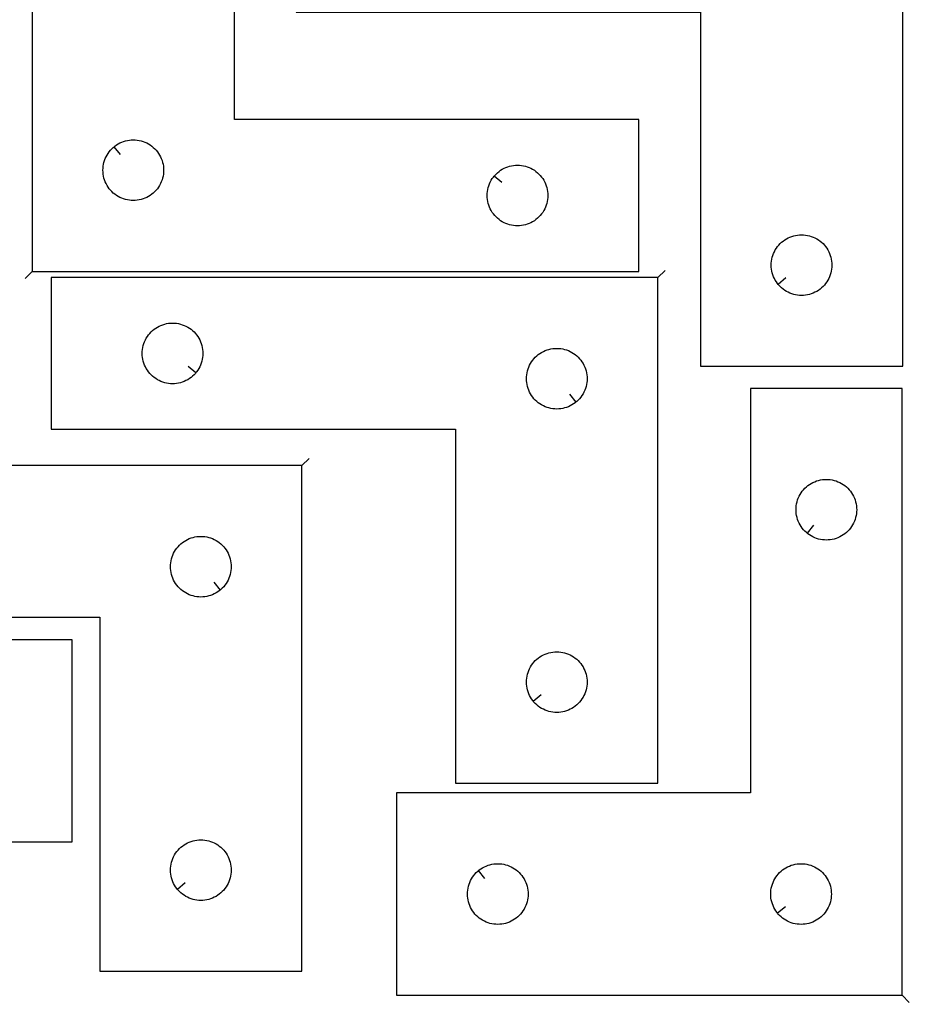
# Model space of a CAD drawing. Header units: millimetres. Extents: x 7 to 1243, y 7 to 1778.
# Tile 15 of 16: x 974 to 1238, y 1197 to 1489. Entities that reach past the tile are written whole.
import ezdxf

# ---------------------------------------------------------------- set-up
doc = ezdxf.new("R2010")
doc.units = ezdxf.units.MM
doc.layers.add('CUT', color=7, linetype='CONTINUOUS', true_color=0x000000)
doc.layers.add('LEADIN', color=1, linetype='CONTINUOUS', true_color=0xff0000)

msp = doc.modelspace()

# ---------------------------------------------------------------- linework, layer by layer
at = {"layer": 'CUT'}
for points in [[(978.204932, 1414.239224), (1158.204932, 1414.239224), (1158.204932, 1459.239224), (1038.204932, 1459.239224), (1038.204932, 1564.239224), (978.204932, 1564.239224)], [(1236.502689, 1536.085061), (1056.502689, 1536.085061), (1056.502689, 1491.085061), (1176.502689, 1491.085061), (1176.502689, 1386.085061), (1236.502689, 1386.085061)], [(1002.49845, 1451.192593), (1002.726079, 1451.379404), (1003.2048, 1451.722451), (1003.704932, 1452.033453), (1004.224334, 1452.311079), (1004.760781, 1452.55414), (1005.311977, 1452.761595), (1005.875561, 1452.932557), (1006.449119, 1453.066292), (1007.030196, 1453.162228), (1007.616304, 1453.219955), (1008.204932, 1453.239224), (1008.79356, 1453.219955), (1009.379668, 1453.162228), (1009.960745, 1453.066292), (1010.534304, 1452.932557), (1011.097887, 1452.761595), (1011.649083, 1452.55414), (1012.18553, 1452.311079), (1012.704932, 1452.033453), (1013.205064, 1451.722451), (1013.683785, 1451.379404), (1014.139045, 1451.005783), (1014.568893, 1450.603185), (1014.97149, 1450.173337), (1015.345112, 1449.718077), (1015.688159, 1449.239356), (1015.999161, 1448.739224), (1016.276787, 1448.219823), (1016.519848, 1447.683375), (1016.727303, 1447.13218), (1016.898265, 1446.568596), (1017.032, 1445.995037), (1017.127936, 1445.41396), (1017.185663, 1444.827852), (1017.204932, 1444.239224), (1017.185663, 1443.650596), (1017.127936, 1443.064489), (1017.032, 1442.483411), (1016.898265, 1441.909853), (1016.727303, 1441.346269), (1016.519848, 1440.795073), (1016.276787, 1440.258626), (1015.999161, 1439.739224), (1015.688159, 1439.239092), (1015.345112, 1438.760371), (1014.97149, 1438.305112), (1014.568893, 1437.875263), (1014.139045, 1437.472666), (1013.683785, 1437.099044), (1013.205064, 1436.755998), (1012.704932, 1436.444996), (1012.18553, 1436.16737), (1011.649083, 1435.924309), (1011.097887, 1435.716853), (1010.534304, 1435.545892), (1009.960745, 1435.412157), (1009.379668, 1435.316221), (1008.79356, 1435.258494), (1008.204932, 1435.239224), (1007.616304, 1435.258494), (1007.030196, 1435.316221), (1006.449119, 1435.412157), (1005.875561, 1435.545892), (1005.311977, 1435.716853), (1004.760781, 1435.924309), (1004.224334, 1436.16737), (1003.704932, 1436.444996), (1003.2048, 1436.755998), (1002.726079, 1437.099044), (1002.27082, 1437.472666), (1001.840971, 1437.875263), (1001.438374, 1438.305112), (1001.064752, 1438.760371), (1000.721706, 1439.239092), (1000.410704, 1439.739224), (1000.133078, 1440.258626), (999.890016, 1440.795073), (999.682561, 1441.346269), (999.5116, 1441.909853), (999.377865, 1442.483411), (999.281928, 1443.064489), (999.224202, 1443.650596), (999.204932, 1444.239224), (999.224202, 1444.827852), (999.281928, 1445.41396), (999.377865, 1445.995037), (999.5116, 1446.568596), (999.682561, 1447.13218), (999.890016, 1447.683375), (1000.133078, 1448.219823), (1000.410704, 1448.739224), (1000.721706, 1449.239356), (1001.064752, 1449.718077), (1001.438374, 1450.173337), (1001.840971, 1450.603185), (1002.27082, 1451.005783)], [(1115.251563, 1442.445707), (1115.438374, 1442.673337), (1115.840971, 1443.103185), (1116.27082, 1443.505783), (1116.726079, 1443.879404), (1117.2048, 1444.222451), (1117.704932, 1444.533453), (1118.224334, 1444.811079), (1118.760781, 1445.05414), (1119.311977, 1445.261595), (1119.875561, 1445.432557), (1120.449119, 1445.566292), (1121.030196, 1445.662228), (1121.616304, 1445.719955), (1122.204932, 1445.739224), (1122.79356, 1445.719955), (1123.379668, 1445.662228), (1123.960745, 1445.566292), (1124.534304, 1445.432557), (1125.097887, 1445.261595), (1125.649083, 1445.05414), (1126.18553, 1444.811079), (1126.704932, 1444.533453), (1127.205064, 1444.222451), (1127.683785, 1443.879404), (1128.139045, 1443.505783), (1128.568893, 1443.103185), (1128.97149, 1442.673337), (1129.345112, 1442.218077), (1129.688159, 1441.739356), (1129.999161, 1441.239224), (1130.276787, 1440.719823), (1130.519848, 1440.183375), (1130.727303, 1439.63218), (1130.898265, 1439.068596), (1131.032, 1438.495037), (1131.127936, 1437.91396), (1131.185663, 1437.327852), (1131.204932, 1436.739224), (1131.185663, 1436.150596), (1131.127936, 1435.564489), (1131.032, 1434.983411), (1130.898265, 1434.409853), (1130.727303, 1433.846269), (1130.519848, 1433.295073), (1130.276787, 1432.758626), (1129.999161, 1432.239224), (1129.688159, 1431.739092), (1129.345112, 1431.260371), (1128.97149, 1430.805112), (1128.568893, 1430.375263), (1128.139045, 1429.972666), (1127.683785, 1429.599044), (1127.205064, 1429.255998), (1126.704932, 1428.944996), (1126.18553, 1428.66737), (1125.649083, 1428.424309), (1125.097887, 1428.216853), (1124.534304, 1428.045892), (1123.960745, 1427.912157), (1123.379668, 1427.816221), (1122.79356, 1427.758494), (1122.204932, 1427.739224), (1121.616304, 1427.758494), (1121.030196, 1427.816221), (1120.449119, 1427.912157), (1119.875561, 1428.045892), (1119.311977, 1428.216853), (1118.760781, 1428.424309), (1118.224334, 1428.66737), (1117.704932, 1428.944996), (1117.2048, 1429.255998), (1116.726079, 1429.599044), (1116.27082, 1429.972666), (1115.840971, 1430.375263), (1115.438374, 1430.805112), (1115.064752, 1431.260371), (1114.721706, 1431.739092), (1114.410704, 1432.239224), (1114.133078, 1432.758626), (1113.890016, 1433.295073), (1113.682561, 1433.846269), (1113.5116, 1434.409853), (1113.377865, 1434.983411), (1113.281928, 1435.564489), (1113.224202, 1436.150596), (1113.204932, 1436.739224), (1113.224202, 1437.327852), (1113.281928, 1437.91396), (1113.377865, 1438.495037), (1113.5116, 1439.068596), (1113.682561, 1439.63218), (1113.890016, 1440.183375), (1114.133078, 1440.719823), (1114.410704, 1441.239224), (1114.721706, 1441.739356), (1115.064752, 1442.218077)], [(1199.54932, 1410.378578), (1199.362509, 1410.606208), (1199.019463, 1411.084929), (1198.708461, 1411.585061), (1198.430834, 1412.104462), (1198.187773, 1412.64091), (1197.980318, 1413.192106), (1197.809357, 1413.755689), (1197.675622, 1414.329248), (1197.579685, 1414.910325), (1197.521959, 1415.496433), (1197.502689, 1416.085061), (1197.521959, 1416.673689), (1197.579685, 1417.259796), (1197.675622, 1417.840874), (1197.809357, 1418.414432), (1197.980318, 1418.978016), (1198.187773, 1419.529212), (1198.430834, 1420.065659), (1198.708461, 1420.585061), (1199.019463, 1421.085193), (1199.362509, 1421.563914), (1199.736131, 1422.019173), (1200.138728, 1422.449022), (1200.568577, 1422.851619), (1201.023836, 1423.225241), (1201.502557, 1423.568287), (1202.002689, 1423.879289), (1202.522091, 1424.156915), (1203.058538, 1424.399976), (1203.609734, 1424.607432), (1204.173318, 1424.778393), (1204.746876, 1424.912128), (1205.327953, 1425.008064), (1205.914061, 1425.065791), (1206.502689, 1425.085061), (1207.091317, 1425.065791), (1207.677425, 1425.008064), (1208.258502, 1424.912128), (1208.832061, 1424.778393), (1209.395644, 1424.607432), (1209.94684, 1424.399976), (1210.483287, 1424.156915), (1211.002689, 1423.879289), (1211.502821, 1423.568287), (1211.981542, 1423.225241), (1212.436801, 1422.851619), (1212.86665, 1422.449022), (1213.269247, 1422.019173), (1213.642869, 1421.563914), (1213.985916, 1421.085193), (1214.296918, 1420.585061), (1214.574544, 1420.065659), (1214.817605, 1419.529212), (1215.02506, 1418.978016), (1215.196022, 1418.414432), (1215.329757, 1417.840874), (1215.425693, 1417.259796), (1215.483419, 1416.673689), (1215.502689, 1416.085061), (1215.483419, 1415.496433), (1215.425693, 1414.910325), (1215.329757, 1414.329248), (1215.196022, 1413.755689), (1215.02506, 1413.192106), (1214.817605, 1412.64091), (1214.574544, 1412.104462), (1214.296918, 1411.585061), (1213.985916, 1411.084929), (1213.642869, 1410.606208), (1213.269247, 1410.150948), (1212.86665, 1409.7211), (1212.436801, 1409.318502), (1211.981542, 1408.944881), (1211.502821, 1408.601834), (1211.002689, 1408.290832), (1210.483287, 1408.013206), (1209.94684, 1407.770145), (1209.395644, 1407.56269), (1208.832061, 1407.391728), (1208.258502, 1407.257993), (1207.677425, 1407.162057), (1207.091317, 1407.10433), (1206.502689, 1407.085061), (1205.914061, 1407.10433), (1205.327953, 1407.162057), (1204.746876, 1407.257993), (1204.173318, 1407.391728), (1203.609734, 1407.56269), (1203.058538, 1407.770145), (1202.522091, 1408.013206), (1202.002689, 1408.290832), (1201.502557, 1408.601834), (1201.023836, 1408.944881), (1200.568577, 1409.318502), (1200.138728, 1409.7211), (1199.736131, 1410.150948)], [(1163.855915, 1412.39927), (983.855915, 1412.39927), (983.855915, 1367.39927), (1103.855915, 1367.39927), (1103.855915, 1262.39927), (1163.855915, 1262.39927)], [(1026.809284, 1384.192787), (1026.622473, 1383.965157), (1026.219876, 1383.535309), (1025.790027, 1383.132711), (1025.334768, 1382.75909), (1024.856047, 1382.416043), (1024.355915, 1382.105041), (1023.836513, 1381.827415), (1023.300066, 1381.584354), (1022.74887, 1381.376899), (1022.185286, 1381.205937), (1021.611728, 1381.072202), (1021.030651, 1380.976266), (1020.444543, 1380.918539), (1019.855915, 1380.89927), (1019.267287, 1380.918539), (1018.681179, 1380.976266), (1018.100102, 1381.072202), (1017.526543, 1381.205937), (1016.96296, 1381.376899), (1016.411764, 1381.584354), (1015.875317, 1381.827415), (1015.355915, 1382.105041), (1014.855783, 1382.416043), (1014.377062, 1382.75909), (1013.921803, 1383.132711), (1013.491954, 1383.535309), (1013.089357, 1383.965157), (1012.715735, 1384.420417), (1012.372688, 1384.899138), (1012.061686, 1385.39927), (1011.78406, 1385.918671), (1011.540999, 1386.455119), (1011.333544, 1387.006314), (1011.162582, 1387.569898), (1011.028847, 1388.143457), (1010.932911, 1388.724534), (1010.875185, 1389.310642), (1010.855915, 1389.89927), (1010.875185, 1390.487898), (1010.932911, 1391.074005), (1011.028847, 1391.655083), (1011.162582, 1392.228641), (1011.333544, 1392.792225), (1011.540999, 1393.343421), (1011.78406, 1393.879868), (1012.061686, 1394.39927), (1012.372688, 1394.899402), (1012.715735, 1395.378123), (1013.089357, 1395.833382), (1013.491954, 1396.263231), (1013.921803, 1396.665828), (1014.377062, 1397.03945), (1014.855783, 1397.382496), (1015.355915, 1397.693498), (1015.875317, 1397.971124), (1016.411764, 1398.214185), (1016.96296, 1398.421641), (1017.526543, 1398.592602), (1018.100102, 1398.726337), (1018.681179, 1398.822273), (1019.267287, 1398.88), (1019.855915, 1398.89927), (1020.444543, 1398.88), (1021.030651, 1398.822273), (1021.611728, 1398.726337), (1022.185286, 1398.592602), (1022.74887, 1398.421641), (1023.300066, 1398.214185), (1023.836513, 1397.971124), (1024.355915, 1397.693498), (1024.856047, 1397.382496), (1025.334768, 1397.03945), (1025.790027, 1396.665828), (1026.219876, 1396.263231), (1026.622473, 1395.833382), (1026.996095, 1395.378123), (1027.339141, 1394.899402), (1027.650144, 1394.39927), (1027.92777, 1393.879868), (1028.170831, 1393.343421), (1028.378286, 1392.792225), (1028.549247, 1392.228641), (1028.682982, 1391.655083), (1028.778919, 1391.074005), (1028.836645, 1390.487898), (1028.855915, 1389.89927), (1028.836645, 1389.310642), (1028.778919, 1388.724534), (1028.682982, 1388.143457), (1028.549247, 1387.569898), (1028.378286, 1387.006314), (1028.170831, 1386.455119), (1027.92777, 1385.918671), (1027.650144, 1385.39927), (1027.339141, 1384.899138), (1026.996095, 1384.420417)], [(1139.562397, 1375.445901), (1139.334768, 1375.25909), (1138.856047, 1374.916043), (1138.355915, 1374.605041), (1137.836513, 1374.327415), (1137.300066, 1374.084354), (1136.74887, 1373.876899), (1136.185286, 1373.705937), (1135.611728, 1373.572202), (1135.030651, 1373.476266), (1134.444543, 1373.418539), (1133.855915, 1373.39927), (1133.267287, 1373.418539), (1132.681179, 1373.476266), (1132.100102, 1373.572202), (1131.526543, 1373.705937), (1130.96296, 1373.876899), (1130.411764, 1374.084354), (1129.875317, 1374.327415), (1129.355915, 1374.605041), (1128.855783, 1374.916043), (1128.377062, 1375.25909), (1127.921803, 1375.632711), (1127.491954, 1376.035309), (1127.089357, 1376.465157), (1126.715735, 1376.920417), (1126.372688, 1377.399138), (1126.061686, 1377.89927), (1125.78406, 1378.418671), (1125.540999, 1378.955119), (1125.333544, 1379.506314), (1125.162582, 1380.069898), (1125.028847, 1380.643457), (1124.932911, 1381.224534), (1124.875185, 1381.810642), (1124.855915, 1382.39927), (1124.875185, 1382.987898), (1124.932911, 1383.574005), (1125.028847, 1384.155083), (1125.162582, 1384.728641), (1125.333544, 1385.292225), (1125.540999, 1385.843421), (1125.78406, 1386.379868), (1126.061686, 1386.89927), (1126.372688, 1387.399402), (1126.715735, 1387.878123), (1127.089357, 1388.333382), (1127.491954, 1388.763231), (1127.921803, 1389.165828), (1128.377062, 1389.53945), (1128.855783, 1389.882496), (1129.355915, 1390.193498), (1129.875317, 1390.471124), (1130.411764, 1390.714185), (1130.96296, 1390.921641), (1131.526543, 1391.092602), (1132.100102, 1391.226337), (1132.681179, 1391.322273), (1133.267287, 1391.38), (1133.855915, 1391.39927), (1134.444543, 1391.38), (1135.030651, 1391.322273), (1135.611728, 1391.226337), (1136.185286, 1391.092602), (1136.74887, 1390.921641), (1137.300066, 1390.714185), (1137.836513, 1390.471124), (1138.355915, 1390.193498), (1138.856047, 1389.882496), (1139.334768, 1389.53945), (1139.790027, 1389.165828), (1140.219876, 1388.763231), (1140.622473, 1388.333382), (1140.996095, 1387.878123), (1141.339141, 1387.399402), (1141.650144, 1386.89927), (1141.92777, 1386.379868), (1142.170831, 1385.843421), (1142.378286, 1385.292225), (1142.549247, 1384.728641), (1142.682982, 1384.155083), (1142.778919, 1383.574005), (1142.836645, 1382.987898), (1142.855915, 1382.39927), (1142.836645, 1381.810642), (1142.778919, 1381.224534), (1142.682982, 1380.643457), (1142.549247, 1380.069898), (1142.378286, 1379.506314), (1142.170831, 1378.955119), (1141.92777, 1378.418671), (1141.650144, 1377.89927), (1141.339141, 1377.399138), (1140.996095, 1376.920417), (1140.622473, 1376.465157), (1140.219876, 1376.035309), (1139.790027, 1375.632711)], [(1236.350249, 1199.535547), (1236.350249, 1379.535547), (1191.350249, 1379.535547), (1191.350249, 1259.535547), (1086.350249, 1259.535547), (1086.350249, 1199.535547)], [(1058.255253, 1356.636819), (878.255253, 1356.636819), (878.255253, 1311.636819), (998.255253, 1311.636819), (998.255253, 1206.636819), (1058.255253, 1206.636819)], [(1208.143766, 1336.582178), (1207.916136, 1336.768989), (1207.486288, 1337.171586), (1207.08369, 1337.601435), (1206.710069, 1338.056694), (1206.367022, 1338.535415), (1206.05602, 1339.035547), (1205.778394, 1339.554949), (1205.535333, 1340.091396), (1205.327877, 1340.642592), (1205.156916, 1341.206176), (1205.023181, 1341.779734), (1204.927245, 1342.360811), (1204.869518, 1342.946919), (1204.850249, 1343.535547), (1204.869518, 1344.124175), (1204.927245, 1344.710283), (1205.023181, 1345.29136), (1205.156916, 1345.864918), (1205.327877, 1346.428502), (1205.535333, 1346.979698), (1205.778394, 1347.516145), (1206.05602, 1348.035547), (1206.367022, 1348.535679), (1206.710069, 1349.0144), (1207.08369, 1349.469659), (1207.486288, 1349.899508), (1207.916136, 1350.302105), (1208.371396, 1350.675727), (1208.850117, 1351.018773), (1209.350249, 1351.329776), (1209.86965, 1351.607402), (1210.406098, 1351.850463), (1210.957293, 1352.057918), (1211.520877, 1352.228879), (1212.094436, 1352.362614), (1212.675513, 1352.458551), (1213.26162, 1352.516277), (1213.850249, 1352.535547), (1214.438877, 1352.516277), (1215.024984, 1352.458551), (1215.606062, 1352.362614), (1216.17962, 1352.228879), (1216.743204, 1352.057918), (1217.2944, 1351.850463), (1217.830847, 1351.607402), (1218.350249, 1351.329776), (1218.850381, 1351.018773), (1219.329102, 1350.675727), (1219.784361, 1350.302105), (1220.21421, 1349.899508), (1220.616807, 1349.469659), (1220.990429, 1349.0144), (1221.333475, 1348.535679), (1221.644477, 1348.035547), (1221.922103, 1347.516145), (1222.165164, 1346.979698), (1222.37262, 1346.428502), (1222.543581, 1345.864918), (1222.677316, 1345.29136), (1222.773252, 1344.710283), (1222.830979, 1344.124175), (1222.850249, 1343.535547), (1222.830979, 1342.946919), (1222.773252, 1342.360811), (1222.677316, 1341.779734), (1222.543581, 1341.206176), (1222.37262, 1340.642592), (1222.165164, 1340.091396), (1221.922103, 1339.554949), (1221.644477, 1339.035547), (1221.333475, 1338.535415), (1220.990429, 1338.056694), (1220.616807, 1337.601435), (1220.21421, 1337.171586), (1219.784361, 1336.768989), (1219.329102, 1336.395367), (1218.850381, 1336.05232), (1218.350249, 1335.741318), (1217.830847, 1335.463692), (1217.2944, 1335.220631), (1216.743204, 1335.013176), (1216.17962, 1334.842215), (1215.606062, 1334.708479), (1215.024984, 1334.612543), (1214.438877, 1334.554817), (1213.850249, 1334.535547), (1213.26162, 1334.554817), (1212.675513, 1334.612543), (1212.094436, 1334.708479), (1211.520877, 1334.842215), (1210.957293, 1335.013176), (1210.406098, 1335.220631), (1209.86965, 1335.463692), (1209.350249, 1335.741318), (1208.850117, 1336.05232), (1208.371396, 1336.395367)], [(1033.961735, 1319.683449), (1033.734105, 1319.496638), (1033.255385, 1319.153592), (1032.755253, 1318.84259), (1032.235851, 1318.564964), (1031.699404, 1318.321903), (1031.148208, 1318.114447), (1030.584624, 1317.943486), (1030.011066, 1317.809751), (1029.429988, 1317.713815), (1028.843881, 1317.656088), (1028.255253, 1317.636819), (1027.666624, 1317.656088), (1027.080517, 1317.713815), (1026.49944, 1317.809751), (1025.925881, 1317.943486), (1025.362297, 1318.114447), (1024.811102, 1318.321903), (1024.274654, 1318.564964), (1023.755253, 1318.84259), (1023.255121, 1319.153592), (1022.7764, 1319.496638), (1022.32114, 1319.87026), (1021.891292, 1320.272857), (1021.488694, 1320.702706), (1021.115073, 1321.157966), (1020.772026, 1321.636686), (1020.461024, 1322.136819), (1020.183398, 1322.65622), (1019.940337, 1323.192668), (1019.732881, 1323.743863), (1019.56192, 1324.307447), (1019.428185, 1324.881006), (1019.332249, 1325.462083), (1019.274522, 1326.04819), (1019.255253, 1326.636819), (1019.274522, 1327.225447), (1019.332249, 1327.811554), (1019.428185, 1328.392631), (1019.56192, 1328.96619), (1019.732881, 1329.529774), (1019.940337, 1330.080969), (1020.183398, 1330.617417), (1020.461024, 1331.136819), (1020.772026, 1331.636951), (1021.115073, 1332.115671), (1021.488694, 1332.570931), (1021.891292, 1333.00078), (1022.32114, 1333.403377), (1022.7764, 1333.776999), (1023.255121, 1334.120045), (1023.755253, 1334.431047), (1024.274654, 1334.708673), (1024.811102, 1334.951734), (1025.362297, 1335.15919), (1025.925881, 1335.330151), (1026.49944, 1335.463886), (1027.080517, 1335.559822), (1027.666624, 1335.617549), (1028.255253, 1335.636819), (1028.843881, 1335.617549), (1029.429988, 1335.559822), (1030.011066, 1335.463886), (1030.584624, 1335.330151), (1031.148208, 1335.15919), (1031.699404, 1334.951734), (1032.235851, 1334.708673), (1032.755253, 1334.431047), (1033.255385, 1334.120045), (1033.734105, 1333.776999), (1034.189365, 1333.403377), (1034.619214, 1333.00078), (1035.021811, 1332.570931), (1035.395433, 1332.115671), (1035.738479, 1331.636951), (1036.049481, 1331.136819), (1036.327107, 1330.617417), (1036.570168, 1330.080969), (1036.777624, 1329.529774), (1036.948585, 1328.96619), (1037.08232, 1328.392631), (1037.178256, 1327.811554), (1037.235983, 1327.225447), (1037.255253, 1326.636819), (1037.235983, 1326.04819), (1037.178256, 1325.462083), (1037.08232, 1324.881006), (1036.948585, 1324.307447), (1036.777624, 1323.743863), (1036.570168, 1323.192668), (1036.327107, 1322.65622), (1036.049481, 1322.136819), (1035.738479, 1321.636686), (1035.395433, 1321.157966), (1035.021811, 1320.702706), (1034.619214, 1320.272857), (1034.189365, 1319.87026)], [(840.067708, 1304.986973), (840.067708, 1124.986973), (885.067708, 1124.986973), (885.067708, 1244.986973), (990.067708, 1244.986973), (990.067708, 1304.986973)], [(1126.902546, 1286.692787), (1126.715735, 1286.920417), (1126.372688, 1287.399138), (1126.061686, 1287.89927), (1125.78406, 1288.418671), (1125.540999, 1288.955119), (1125.333544, 1289.506314), (1125.162582, 1290.069898), (1125.028847, 1290.643457), (1124.932911, 1291.224534), (1124.875185, 1291.810642), (1124.855915, 1292.39927), (1124.875185, 1292.987898), (1124.932911, 1293.574005), (1125.028847, 1294.155083), (1125.162582, 1294.728641), (1125.333544, 1295.292225), (1125.540999, 1295.843421), (1125.78406, 1296.379868), (1126.061686, 1296.89927), (1126.372688, 1297.399402), (1126.715735, 1297.878123), (1127.089357, 1298.333382), (1127.491954, 1298.763231), (1127.921803, 1299.165828), (1128.377062, 1299.53945), (1128.855783, 1299.882496), (1129.355915, 1300.193498), (1129.875317, 1300.471124), (1130.411764, 1300.714185), (1130.96296, 1300.921641), (1131.526543, 1301.092602), (1132.100102, 1301.226337), (1132.681179, 1301.322273), (1133.267287, 1301.38), (1133.855915, 1301.39927), (1134.444543, 1301.38), (1135.030651, 1301.322273), (1135.611728, 1301.226337), (1136.185286, 1301.092602), (1136.74887, 1300.921641), (1137.300066, 1300.714185), (1137.836513, 1300.471124), (1138.355915, 1300.193498), (1138.856047, 1299.882496), (1139.334768, 1299.53945), (1139.790027, 1299.165828), (1140.219876, 1298.763231), (1140.622473, 1298.333382), (1140.996095, 1297.878123), (1141.339141, 1297.399402), (1141.650144, 1296.89927), (1141.92777, 1296.379868), (1142.170831, 1295.843421), (1142.378286, 1295.292225), (1142.549247, 1294.728641), (1142.682982, 1294.155083), (1142.778919, 1293.574005), (1142.836645, 1292.987898), (1142.855915, 1292.39927), (1142.836645, 1291.810642), (1142.778919, 1291.224534), (1142.682982, 1290.643457), (1142.549247, 1290.069898), (1142.378286, 1289.506314), (1142.170831, 1288.955119), (1141.92777, 1288.418671), (1141.650144, 1287.89927), (1141.339141, 1287.399138), (1140.996095, 1286.920417), (1140.622473, 1286.465157), (1140.219876, 1286.035309), (1139.790027, 1285.632711), (1139.334768, 1285.25909), (1138.856047, 1284.916043), (1138.355915, 1284.605041), (1137.836513, 1284.327415), (1137.300066, 1284.084354), (1136.74887, 1283.876899), (1136.185286, 1283.705937), (1135.611728, 1283.572202), (1135.030651, 1283.476266), (1134.444543, 1283.418539), (1133.855915, 1283.39927), (1133.267287, 1283.418539), (1132.681179, 1283.476266), (1132.100102, 1283.572202), (1131.526543, 1283.705937), (1130.96296, 1283.876899), (1130.411764, 1284.084354), (1129.875317, 1284.327415), (1129.355915, 1284.605041), (1128.855783, 1284.916043), (1128.377062, 1285.25909), (1127.921803, 1285.632711), (1127.491954, 1286.035309), (1127.089357, 1286.465157)], [(1021.301883, 1230.930336), (1021.115073, 1231.157966), (1020.772026, 1231.636686), (1020.461024, 1232.136819), (1020.183398, 1232.65622), (1019.940337, 1233.192668), (1019.732881, 1233.743863), (1019.56192, 1234.307447), (1019.428185, 1234.881006), (1019.332249, 1235.462083), (1019.274522, 1236.04819), (1019.255253, 1236.636819), (1019.274522, 1237.225447), (1019.332249, 1237.811554), (1019.428185, 1238.392631), (1019.56192, 1238.96619), (1019.732881, 1239.529774), (1019.940337, 1240.080969), (1020.183398, 1240.617417), (1020.461024, 1241.136819), (1020.772026, 1241.636951), (1021.115073, 1242.115671), (1021.488694, 1242.570931), (1021.891292, 1243.00078), (1022.32114, 1243.403377), (1022.7764, 1243.776999), (1023.255121, 1244.120045), (1023.755253, 1244.431047), (1024.274654, 1244.708673), (1024.811102, 1244.951734), (1025.362297, 1245.15919), (1025.925881, 1245.330151), (1026.49944, 1245.463886), (1027.080517, 1245.559822), (1027.666624, 1245.617549), (1028.255253, 1245.636819), (1028.843881, 1245.617549), (1029.429988, 1245.559822), (1030.011066, 1245.463886), (1030.584624, 1245.330151), (1031.148208, 1245.15919), (1031.699404, 1244.951734), (1032.235851, 1244.708673), (1032.755253, 1244.431047), (1033.255385, 1244.120045), (1033.734105, 1243.776999), (1034.189365, 1243.403377), (1034.619214, 1243.00078), (1035.021811, 1242.570931), (1035.395433, 1242.115671), (1035.738479, 1241.636951), (1036.049481, 1241.136819), (1036.327107, 1240.617417), (1036.570168, 1240.080969), (1036.777624, 1239.529774), (1036.948585, 1238.96619), (1037.08232, 1238.392631), (1037.178256, 1237.811554), (1037.235983, 1237.225447), (1037.255253, 1236.636819), (1037.235983, 1236.04819), (1037.178256, 1235.462083), (1037.08232, 1234.881006), (1036.948585, 1234.307447), (1036.777624, 1233.743863), (1036.570168, 1233.192668), (1036.327107, 1232.65622), (1036.049481, 1232.136819), (1035.738479, 1231.636686), (1035.395433, 1231.157966), (1035.021811, 1230.702706), (1034.619214, 1230.272857), (1034.189365, 1229.87026), (1033.734105, 1229.496638), (1033.255385, 1229.153592), (1032.755253, 1228.84259), (1032.235851, 1228.564964), (1031.699404, 1228.321903), (1031.148208, 1228.114447), (1030.584624, 1227.943486), (1030.011066, 1227.809751), (1029.429988, 1227.713815), (1028.843881, 1227.656088), (1028.255253, 1227.636819), (1027.666624, 1227.656088), (1027.080517, 1227.713815), (1026.49944, 1227.809751), (1025.925881, 1227.943486), (1025.362297, 1228.114447), (1024.811102, 1228.321903), (1024.274654, 1228.564964), (1023.755253, 1228.84259), (1023.255121, 1229.153592), (1022.7764, 1229.496638), (1022.32114, 1229.87026), (1021.891292, 1230.272857), (1021.488694, 1230.702706)], [(1110.643766, 1236.488916), (1110.871396, 1236.675727), (1111.350117, 1237.018773), (1111.850249, 1237.329776), (1112.36965, 1237.607402), (1112.906098, 1237.850463), (1113.457293, 1238.057918), (1114.020877, 1238.228879), (1114.594436, 1238.362614), (1115.175513, 1238.458551), (1115.76162, 1238.516277), (1116.350249, 1238.535547), (1116.938877, 1238.516277), (1117.524984, 1238.458551), (1118.106062, 1238.362614), (1118.67962, 1238.228879), (1119.243204, 1238.057918), (1119.7944, 1237.850463), (1120.330847, 1237.607402), (1120.850249, 1237.329776), (1121.350381, 1237.018773), (1121.829102, 1236.675727), (1122.284361, 1236.302105), (1122.71421, 1235.899508), (1123.116807, 1235.469659), (1123.490429, 1235.0144), (1123.833475, 1234.535679), (1124.144477, 1234.035547), (1124.422103, 1233.516145), (1124.665164, 1232.979698), (1124.87262, 1232.428502), (1125.043581, 1231.864918), (1125.177316, 1231.29136), (1125.273252, 1230.710283), (1125.330979, 1230.124175), (1125.350249, 1229.535547), (1125.330979, 1228.946919), (1125.273252, 1228.360811), (1125.177316, 1227.779734), (1125.043581, 1227.206176), (1124.87262, 1226.642592), (1124.665164, 1226.091396), (1124.422103, 1225.554949), (1124.144477, 1225.035547), (1123.833475, 1224.535415), (1123.490429, 1224.056694), (1123.116807, 1223.601435), (1122.71421, 1223.171586), (1122.284361, 1222.768989), (1121.829102, 1222.395367), (1121.350381, 1222.05232), (1120.850249, 1221.741318), (1120.330847, 1221.463692), (1119.7944, 1221.220631), (1119.243204, 1221.013176), (1118.67962, 1220.842215), (1118.106062, 1220.708479), (1117.524984, 1220.612543), (1116.938877, 1220.554817), (1116.350249, 1220.535547), (1115.76162, 1220.554817), (1115.175513, 1220.612543), (1114.594436, 1220.708479), (1114.020877, 1220.842215), (1113.457293, 1221.013176), (1112.906098, 1221.220631), (1112.36965, 1221.463692), (1111.850249, 1221.741318), (1111.350117, 1222.05232), (1110.871396, 1222.395367), (1110.416136, 1222.768989), (1109.986288, 1223.171586), (1109.58369, 1223.601435), (1109.210069, 1224.056694), (1108.867022, 1224.535415), (1108.55602, 1225.035547), (1108.278394, 1225.554949), (1108.035333, 1226.091396), (1107.827877, 1226.642592), (1107.656916, 1227.206176), (1107.523181, 1227.779734), (1107.427245, 1228.360811), (1107.369518, 1228.946919), (1107.350249, 1229.535547), (1107.369518, 1230.124175), (1107.427245, 1230.710283), (1107.523181, 1231.29136), (1107.656916, 1231.864918), (1107.827877, 1232.428502), (1108.035333, 1232.979698), (1108.278394, 1233.516145), (1108.55602, 1234.035547), (1108.867022, 1234.535679), (1109.210069, 1235.0144), (1109.58369, 1235.469659), (1109.986288, 1235.899508), (1110.416136, 1236.302105)], [(1199.396879, 1223.829064), (1199.210069, 1224.056694), (1198.867022, 1224.535415), (1198.55602, 1225.035547), (1198.278394, 1225.554949), (1198.035333, 1226.091396), (1197.827877, 1226.642592), (1197.656916, 1227.206176), (1197.523181, 1227.779734), (1197.427245, 1228.360811), (1197.369518, 1228.946919), (1197.350249, 1229.535547), (1197.369518, 1230.124175), (1197.427245, 1230.710283), (1197.523181, 1231.29136), (1197.656916, 1231.864918), (1197.827877, 1232.428502), (1198.035333, 1232.979698), (1198.278394, 1233.516145), (1198.55602, 1234.035547), (1198.867022, 1234.535679), (1199.210069, 1235.0144), (1199.58369, 1235.469659), (1199.986288, 1235.899508), (1200.416136, 1236.302105), (1200.871396, 1236.675727), (1201.350117, 1237.018773), (1201.850249, 1237.329776), (1202.36965, 1237.607402), (1202.906098, 1237.850463), (1203.457293, 1238.057918), (1204.020877, 1238.228879), (1204.594436, 1238.362614), (1205.175513, 1238.458551), (1205.76162, 1238.516277), (1206.350249, 1238.535547), (1206.938877, 1238.516277), (1207.524984, 1238.458551), (1208.106062, 1238.362614), (1208.67962, 1238.228879), (1209.243204, 1238.057918), (1209.7944, 1237.850463), (1210.330847, 1237.607402), (1210.850249, 1237.329776), (1211.350381, 1237.018773), (1211.829102, 1236.675727), (1212.284361, 1236.302105), (1212.71421, 1235.899508), (1213.116807, 1235.469659), (1213.490429, 1235.0144), (1213.833475, 1234.535679), (1214.144477, 1234.035547), (1214.422103, 1233.516145), (1214.665164, 1232.979698), (1214.87262, 1232.428502), (1215.043581, 1231.864918), (1215.177316, 1231.29136), (1215.273252, 1230.710283), (1215.330979, 1230.124175), (1215.350249, 1229.535547), (1215.330979, 1228.946919), (1215.273252, 1228.360811), (1215.177316, 1227.779734), (1215.043581, 1227.206176), (1214.87262, 1226.642592), (1214.665164, 1226.091396), (1214.422103, 1225.554949), (1214.144477, 1225.035547), (1213.833475, 1224.535415), (1213.490429, 1224.056694), (1213.116807, 1223.601435), (1212.71421, 1223.171586), (1212.284361, 1222.768989), (1211.829102, 1222.395367), (1211.350381, 1222.05232), (1210.850249, 1221.741318), (1210.330847, 1221.463692), (1209.7944, 1221.220631), (1209.243204, 1221.013176), (1208.67962, 1220.842215), (1208.106062, 1220.708479), (1207.524984, 1220.612543), (1206.938877, 1220.554817), (1206.350249, 1220.535547), (1205.76162, 1220.554817), (1205.175513, 1220.612543), (1204.594436, 1220.708479), (1204.020877, 1220.842215), (1203.457293, 1221.013176), (1202.906098, 1221.220631), (1202.36965, 1221.463692), (1201.850249, 1221.741318), (1201.350117, 1222.05232), (1200.871396, 1222.395367), (1200.416136, 1222.768989), (1199.986288, 1223.171586), (1199.58369, 1223.601435)]]:
    msp.add_lwpolyline(points, close=True, dxfattribs=at)
at = {"layer": 'LEADIN'}
for p, q in [((1004.401629, 1448.873562), (1002.49845, 1451.192593)), ((1117.570594, 1440.542527), (1115.251563, 1442.445707)), ((976.083612, 1412.117904), (978.204932, 1414.239224)), ((1165.977235, 1414.52059), (1163.855915, 1412.39927)), ((1201.868351, 1412.281758), (1199.54932, 1410.378578)), ((1024.490253, 1386.095967), (1026.809284, 1384.192787)), ((1137.659218, 1377.764932), (1139.562397, 1375.445901)), ((1060.376573, 1358.758139), (1058.255253, 1356.636819)), ((1210.046946, 1338.901209), (1208.143766, 1336.582178)), ((1032.058555, 1322.002481), (1033.961735, 1319.683449)), ((1129.221577, 1288.595967), (1126.902546, 1286.692787)), ((1112.546946, 1234.169885), (1110.643766, 1236.488916)), ((1023.620915, 1232.833516), (1021.301883, 1230.930336)), ((1201.715911, 1225.732244), (1199.396879, 1223.829064)), ((1238.471569, 1197.414227), (1236.350249, 1199.535547))]:
    msp.add_line(p, q, dxfattribs=at)

doc.saveas('drawing.dxf')
